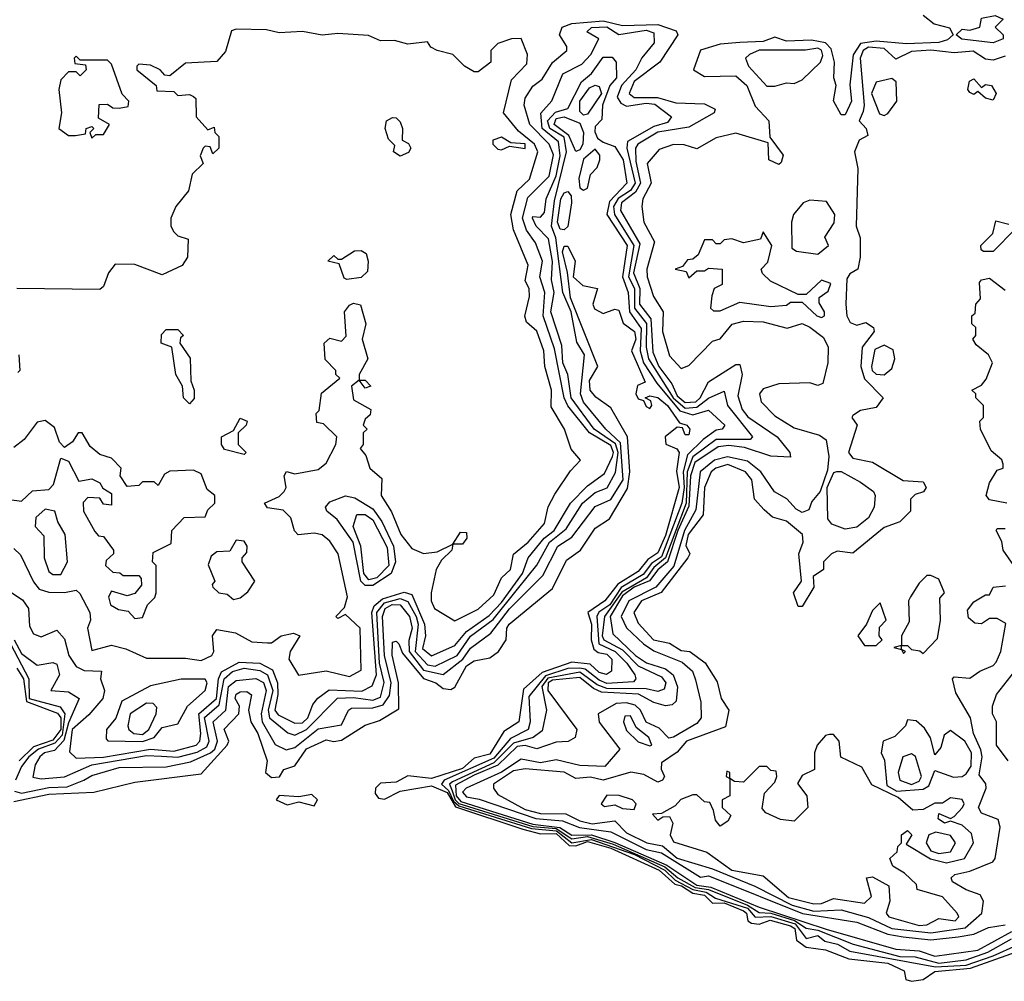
# Model space of a CAD drawing. Extents: x 2668140 to 2765664, y 823621 to 955240.
# Tile 75 of 256: x 2723690 to 2726213, y 831550 to 834014. Entities that reach past the tile are written whole.
import ezdxf

# ---------------------------------------------------------------- set-up
doc = ezdxf.new("R2010")
doc.units = 0

msp = doc.modelspace()

# ---------------------------------------------------------------- linework, layer by layer
at = {"layer": '0CON02XD'}
for points in [[(2726005, 834025.8), (2726033, 834003), (2726073, 833993), (2726082.5, 833975), (2726067.5, 833962.5), (2726045, 833955.6), (2725962.1, 833952.1), (2725885, 833958.7), (2725845, 833952.7), (2725826.2, 833923.8), (2725817.1, 833847.1), (2725821.2, 833805), (2725805, 833770), (2725795, 833770), (2725775.8, 833805.8), (2725782.5, 833845), (2725776.7, 833865), (2725777.8, 833905), (2725769.1, 833939.1), (2725755, 833954.5), (2725718.9, 833961.1), (2725655, 833959.2), (2725625, 833969.5), (2725595, 833957.7), (2725535.5, 833955.5), (2725485, 833951.1), (2725435, 833936), (2725416.7, 833885), (2725445, 833868), (2725525, 833870), (2725553.3, 833845), (2725575, 833792.5), (2725610, 833755), (2725612.5, 833712.5), (2725646.4, 833666.4), (2725641.7, 833648.3), (2725635, 833642.5), (2725610, 833655), (2725608.3, 833698.3), (2725525, 833723.3), (2725475, 833711.2), (2725425, 833683.3), (2725393, 833693), (2725365, 833693.8), (2725328.3, 833681.7), (2725298.1, 833645), (2725307.8, 833595), (2725286.9, 833555), (2725284, 833535), (2725289.2, 833495), (2725317.1, 833445), (2725296.9, 833375), (2725298.1, 833355), (2725314.4, 833305), (2725338.6, 833265), (2725337.5, 833215), (2725355, 833152.5), (2725385, 833120), (2725405, 833127.5), (2725465, 833190), (2725485, 833196), (2725516.1, 833233.9), (2725545, 833241.2), (2725595, 833240), (2725656.4, 833223.6), (2725695, 833235.7), (2725715, 833226)], [(2726185, 833954.3), (2726104.1, 833964.1), (2726090, 833975), (2726105, 833990), (2726125, 833986.7), (2726150, 833995), (2726155, 834017.5), (2726190, 834025), (2726210, 834015), (2726190, 833995), (2726210, 833975), (2726210, 833965), (2726185, 833954.3)], [(2723665, 832548.8), (2723697, 832527), (2723712.9, 832505), (2723715, 832460), (2723725, 832440), (2723745, 832432.5), (2723785, 832450), (2723805, 832427.5), (2723816, 832385), (2723835, 832356.2), (2723855, 832346), (2723900, 832345), (2723897.5, 832325), (2723906.9, 832295), (2723902.9, 832275), (2723867.6, 832232.4), (2723824.7, 832195.3), (2723817.7, 832137.7), (2723835, 832122), (2723904.6, 832124.6), (2724025, 832144.7), (2724085, 832140), (2724142, 832155), (2724151.4, 832165), (2724154.4, 832185), (2724148.8, 832235), (2724194.6, 832275), (2724199.7, 832325), (2724207.1, 832342.9), (2724252, 832368), (2724305.4, 832365.4), (2724337.9, 832347.9), (2724350.4, 832315), (2724351.8, 832285), (2724343.5, 832245), (2724352.5, 832232.5), (2724395, 832211.4), (2724415, 832212.2), (2724428.1, 832225), (2724441.1, 832258.9), (2724454.4, 832275.6), (2724483.2, 832296.8), (2724566.5, 832293.5), (2724593.3, 832306.7), (2724604.6, 832335), (2724592.1, 832495), (2724598.1, 832511.9), (2724619.8, 832530.2), (2724675, 832547.3), (2724695, 832540.8), (2724727.5, 832465), (2724730, 832435), (2724722.6, 832402.6), (2724745, 832384.2), (2724805, 832410), (2724835, 832446.5), (2724892.8, 832487.2), (2724925, 832520.4), (2724978.8, 832595), (2724993.1, 832635), (2725033.6, 832685), (2725059.5, 832705), (2725101.4, 832775), (2725145, 832819.2), (2725188.8, 832851.2), (2725208.9, 832895), (2725212, 832905), (2725205, 832922.5), (2725150.5, 832955), (2725095, 833024.5), (2725085.4, 833045), (2725060.2, 833170.2), (2725031.8, 833255), (2725035.6, 833315), (2725022.5, 833355), (2725029.4, 833395), (2725012.1, 833442.1), (2724988.5, 833475), (2724978.5, 833505), (2724991.9, 833558.1), (2725046.7, 833613.3), (2725057.8, 833667.8), (2725046.9, 833695), (2724996.9, 833745), (2724982.5, 833795), (2724985, 833812.5), (2725005, 833843.8), (2725028.5, 833861.5), (2725055, 833903.8), (2725092.5, 833935), (2725092.5, 833945), (2725073.3, 833975), (2725080, 833995), (2725105, 834004.5), (2725185, 834011.1), (2725235, 833999.4), (2725325, 834001.8), (2725372.5, 833985), (2725376.2, 833975), (2725330, 833905), (2725264.7, 833855.3), (2725252, 833825), (2725264.4, 833814.4), (2725324.6, 833814.6), (2725371.1, 833801.1), (2725445, 833798), (2725472.5, 833785), (2725470, 833775), (2725405, 833738.9), (2725325, 833725.4), (2725274.3, 833695), (2725267.8, 833685), (2725269.3, 833650.7), (2725280.9, 833595), (2725267.7, 833572.3), (2725232.1, 833545), (2725229.5, 833525), (2725279.5, 833439.5), (2725263.2, 833365), (2725279.1, 833325), (2725278.2, 833285), (2725307.4, 833247.4), (2725312.3, 833162.3), (2725327.7, 833125), (2725361.1, 833081.1), (2725375, 833050), (2725395, 833032.7), (2725422.5, 833035), (2725433.6, 833045), (2725455, 833086), (2725525, 833130), (2725535, 833130), (2725541.4, 833105), (2725530.3, 833050.3), (2725541.4, 833015), (2725556.3, 832996.3), (2725631.4, 832945), (2725663.8, 832905), (2725665, 832893.3), (2725615, 832895.7), (2725547.6, 832917.6), (2725507.1, 832922.9), (2725480.3, 832919.7), (2725420.3, 832879.7), (2725408.9, 832845), (2725405, 832767.5), (2725376.1, 832705), (2725350.3, 832625), (2725325, 832604.6), (2725303.6, 832576.4), (2725265, 832560), (2725235, 832537.6), (2725203.3, 832485), (2725210.3, 832440.3), (2725267.8, 832385), (2725296, 832366), (2725345, 832350.5), (2725364.3, 832335), (2725375.6, 832304.4), (2725372.5, 832267.5), (2725361.7, 832258.3), (2725345, 832256), (2725315, 832264.3), (2725275.8, 832285.8), (2725180.9, 832290.9), (2725160, 832300), (2725125, 832328.5), (2725055, 832321.2), (2725044.6, 832315), (2725043.1, 832295), (2725118, 832195), (2725113.3, 832175), (2725095.7, 832164.3), (2725065, 832162.9), (2725015, 832145.7), (2724985, 832153.8), (2724965, 832151.3), (2724915, 832104.1), (2724855, 832078.4)], [(2723675.7, 832425), (2723695, 832390), (2723735, 832360), (2723775, 832366.7), (2723785, 832362.5), (2723792, 832335), (2723770, 832295), (2723815, 832291.4), (2723842.5, 832275), (2723815, 832212), (2723803.3, 832166.7), (2723778.9, 832141.1), (2723753.8, 832135), (2723742, 832125), (2723730, 832105), (2723723.3, 832073.3), (2723745, 832068.8), (2723805, 832074.3), (2723875, 832104.4), (2724015, 832128.5), (2724053.3, 832126.7), (2724095, 832124.6), (2724145, 832137.1), (2724169.5, 832150.5), (2724175.5, 832165), (2724164, 832226), (2724201.5, 832258.5), (2724213.8, 832325), (2724235, 832343.5), (2724265, 832352.2), (2724305, 832346.5), (2724325, 832335.6), (2724338.7, 832295), (2724326.8, 832245), (2724330, 832225), (2724377, 832187), (2724395, 832180.8), (2724425, 832195.6), (2724504.5, 832275.5), (2724545, 832277.1), (2724595, 832270), (2724615, 832278), (2724624.4, 832315.6), (2724611.6, 832365), (2724605.4, 832495), (2724625, 832520), (2724665, 832531.1), (2724685, 832522.9), (2724706.2, 832485), (2724710.8, 832465), (2724703.8, 832395), (2724735, 832360.5), (2724755, 832357.8), (2724811.4, 832385), (2724845, 832434.4), (2724903.1, 832476.9), (2724965.6, 832555), (2725015, 832616.2), (2725047.8, 832675), (2725090.3, 832709.7), (2725132.5, 832775), (2725165, 832802.5), (2725195.6, 832814.4), (2725216.4, 832853.6), (2725223.6, 832905), (2725216.8, 832926.8), (2725161.9, 832965), (2725103.5, 833045), (2725094.5, 833104.5), (2725082.2, 833135), (2725079.1, 833179.1), (2725051.4, 833265), (2725060, 833315), (2725052.7, 833347.3), (2725055.5, 833394.5), (2725045, 833452.5), (2725013.3, 833485), (2725003.8, 833505), (2725005, 833510), (2725025, 833507.5), (2725035, 833520), (2725039.2, 833555), (2725065, 833613.8), (2725075.4, 833665), (2725070.5, 833700.5), (2725028.9, 833735), (2725025.8, 833774.2), (2725053.6, 833806.4), (2725082, 833875), (2725130.3, 833899.7), (2725153.8, 833925), (2725173.8, 833965), (2725143.1, 833983.1), (2725155.7, 833994.3), (2725195, 833996), (2725225, 833975.7), (2725295, 833987.3), (2725315, 833980), (2725315.7, 833954.3), (2725284.2, 833915.8), (2725268.8, 833885), (2725231.9, 833845), (2725221.4, 833815), (2725230.4, 833800.4), (2725245, 833792.2), (2725295, 833800), (2725317.6, 833797.6), (2725360, 833765), (2725349.7, 833750.3), (2725315, 833740), (2725247.9, 833702.1), (2725245.5, 833685), (2725267.5, 833595), (2725255, 833576.5), (2725223.9, 833556.1), (2725211.8, 833535), (2725214.5, 833515), (2725263.8, 833435), (2725250, 833355), (2725265.4, 833325), (2725265.4, 833275), (2725295.8, 833235.8), (2725295.4, 833175), (2725301.2, 833145), (2725364.7, 833045), (2725395, 833018.9), (2725425, 833021.5), (2725455, 833044.3), (2725495, 833062.5), (2725503.8, 833025), (2725567.5, 832945), (2725561.7, 832938.3), (2725475, 832938.2), (2725415, 832893.5), (2725400.8, 832855), (2725397.6, 832775), (2725345.2, 832634.8), (2725315, 832610), (2725295.9, 832584.1), (2725232.7, 832547.3), (2725188.8, 832485), (2725182.7, 832435), (2725186.9, 832425), (2725235, 832399.1), (2725275, 832358.5), (2725335, 832330), (2725345.8, 832315), (2725341.7, 832298.3), (2725325, 832292.5), (2725295, 832299.4), (2725195, 832300), (2725169.7, 832309.7), (2725125, 832341.8), (2725043.6, 832326.4), (2725027.8, 832305), (2725040, 832245), (2725028.6, 832191.4), (2725005.6, 832174.4), (2724955, 832160.4), (2724905, 832109.4), (2724799, 832061), (2724791.8, 832055), (2724798.4, 832038.4), (2724805.9, 832015), (2724815.6, 832005.6), (2725005, 831946.4), (2725065, 831941.2), (2725105, 831914.8), (2725145, 831920.7), (2725211.1, 831901.1), (2725342.8, 831842.9), (2725376.4, 831815), (2725420.6, 831790.6), (2725454.8, 831784.8), (2725555.4, 831745.4), (2725585, 831726.7), (2725615, 831724.4), (2725675.4, 831705.4), (2725705.8, 831685.8), (2725735, 831681.1), (2725825.4, 831645.4), (2725945, 831613.3), (2725985, 831612.4), (2726045, 831596.9), (2726115, 831604.6), (2726170.8, 831625), (2726231.2, 831658.8)], [(2723675, 832658.8), (2723692.3, 832642.3), (2723725, 832573.3), (2723740, 832555), (2723765, 832547.1), (2723805, 832545.8), (2723835, 832552.5), (2723843.9, 832543.9), (2723870, 832495), (2723871.2, 832475), (2723864, 832455), (2723875, 832397.5), (2723925, 832411.2), (2723962.1, 832402.1), (2724015, 832378), (2724115, 832378), (2724155, 832372), (2724182.5, 832385), (2724187.5, 832395), (2724184.2, 832435), (2724195, 832451.2), (2724243.2, 832443.2), (2724285, 832420), (2724325, 832417.5), (2724335, 832417.5), (2724360, 832435), (2724391.7, 832441.7), (2724407.5, 832435), (2724383.3, 832395), (2724380, 832375), (2724404.3, 832334.3), (2724475, 832345.6), (2724535, 832331.4), (2724565, 832347.5), (2724562.9, 832455), (2724525, 832490), (2724505, 832480), (2724500, 832485), (2724522.5, 832507.5), (2724530, 832535), (2724506, 832645), (2724485, 832678), (2724465, 832694), (2724445, 832698.6), (2724403.9, 832693.9), (2724394.1, 832704.1), (2724385, 832737.5), (2724365, 832757.5), (2724325, 832763.3), (2724317.5, 832775), (2724355, 832792.5), (2724367.5, 832805), (2724372.5, 832815), (2724367.5, 832845), (2724373.8, 832856.2), (2724395, 832850), (2724455, 832861.2), (2724475, 832877.5), (2724500, 832925), (2724502.5, 832945), (2724468.3, 832978.3), (2724451.7, 832981.7), (2724450, 833005), (2724457.5, 833012.5), (2724463, 833057), (2724510, 833095), (2724500, 833105), (2724500, 833115), (2724473, 833143), (2724470, 833185), (2724485, 833197.5), (2724515, 833190), (2724527, 833203), (2724522.5, 833265), (2724535, 833282.5), (2724545, 833287.5), (2724563, 833283), (2724576.7, 833235), (2724567.5, 833195), (2724582.5, 833145), (2724560, 833105), (2724560, 833090), (2724575, 833090), (2724590, 833075), (2724575, 833070), (2724560, 833090), (2724540, 833075), (2724545, 833040), (2724590, 833015), (2724588.3, 833001.7), (2724575, 832990), (2724570, 832975), (2724580, 832965), (2724570, 832955), (2724570, 832925), (2724562.5, 832915), (2724577, 832897), (2724587.5, 832865), (2724618.3, 832838.3), (2724616.2, 832795), (2724643.1, 832753.1), (2724667.1, 832695), (2724695, 832658.8), (2724725, 832646), (2724760, 832650), (2724800, 832670), (2724819.3, 832700.7), (2724835, 832700), (2724836.2, 832685), (2724825, 832670), (2724800, 832670), (2724797.5, 832655), (2724770.7, 832629.3), (2724757.5, 832605), (2724744.2, 832545), (2724744.4, 832525), (2724752.9, 832505), (2724805, 832474), (2724865, 832503.1), (2724905, 832540), (2724925, 832584), (2724948.1, 832605), (2724955.5, 832644.5), (2724993.3, 832675), (2725035, 832722.9), (2725044.6, 832765.4), (2725061.7, 832798.3), (2725101.7, 832858.3), (2725127.5, 832885), (2725103.3, 832913.3), (2725085.8, 832965), (2725052, 833022), (2725052.5, 833065), (2725035.6, 833125), (2725032.9, 833165), (2725015, 833216), (2724988.8, 833238.8), (2724984.1, 833254.1), (2724996.5, 833305), (2724995.5, 833325), (2724985.6, 833345), (2724992.9, 833385), (2724955.4, 833475.4), (2724948.9, 833515), (2724964.5, 833575.5), (2724996.4, 833605), (2725017.5, 833675), (2725009.6, 833695), (2724968, 833728), (2724930, 833775), (2724950, 833860), (2724989.3, 833900.7), (2724991.2, 833925), (2724975, 833966), (2724950, 833965), (2724915, 833952.5), (2724897.5, 833935), (2724897.5, 833905), (2724865, 833880), (2724855, 833880), (2724830, 833895), (2724800, 833925), (2724760, 833935), (2724743.6, 833943.6), (2724735, 833957.5), (2724685, 833951.2), (2724650.7, 833960.7), (2724615, 833960), (2724583.6, 833973.6), (2724505, 833978.8), (2724465, 833974), (2724415, 833984), (2724355, 833980), (2724322.5, 833987.5), (2724245, 833990), (2724232.5, 833985), (2724217.7, 833932.3), (2724195, 833906.7), (2724115, 833902.5), (2724075, 833870), (2724061.7, 833871.7), (2724050, 833885), (2724025, 833897.5), (2723995, 833900), (2723990, 833895), (2723990, 833885), (2724040, 833845), (2724041.7, 833831.7), (2724085, 833830), (2724095, 833820), (2724125, 833822.5), (2724135, 833817.5), (2724141.7, 833811.7), (2724142.5, 833765), (2724171.7, 833731.7), (2724188.3, 833738.3), (2724190, 833725), (2724200, 833715), (2724200, 833685), (2724185, 833670), (2724178.3, 833688.3), (2724165, 833690), (2724160, 833685), (2724152.5, 833665), (2724160, 833645), (2724131.7, 833618.3), (2724122.5, 833575), (2724090, 833535), (2724077.5, 833505), (2724077.5, 833485), (2724085, 833470), (2724095, 833460), (2724121.7, 833451.7), (2724120, 833405), (2724106, 833384), (2724055, 833360), (2723985, 833386.7), (2723935, 833387.5), (2723917.5, 833365), (2723905, 833330), (2723895, 833322.5), (2723682.5, 833325)], [(2723677, 832037), (2723695, 832032.2), (2723765, 832046.5), (2723811.3, 832048.7), (2723854.5, 832065.5), (2723875, 832077.1), (2723945, 832097.8), (2724065, 832099.2), (2724127.4, 832112.6), (2724179.2, 832135), (2724190, 832145), (2724196.7, 832165), (2724185.7, 832215), (2724218.6, 832245), (2724224.7, 832305.3), (2724245, 832320.8), (2724295, 832325.6), (2724315, 832316), (2724321.9, 832295), (2724309.1, 832235), (2724311.1, 832215), (2724345, 832156.7), (2724372.7, 832142.7), (2724395, 832149.2), (2724455, 832196.9), (2724515, 832207.5), (2724532.5, 832245), (2724540.5, 832249.5), (2724595, 832251.1), (2724621.7, 832258.3), (2724637.5, 832282.5), (2724641.8, 832315), (2724624.7, 832384.7), (2724619.6, 832485), (2724626.9, 832505), (2724644.8, 832515.3), (2724665, 832514.4), (2724688.5, 832485), (2724695.4, 832455), (2724687.2, 832422.8), (2724687.7, 832395), (2724725, 832347.5), (2724775, 832335.8), (2724825.6, 832375), (2724845, 832404), (2724897.6, 832442.4), (2724945, 832504.3), (2725030.3, 832589.7), (2725069.2, 832665), (2725105, 832688), (2725165, 832766.2), (2725205, 832784.3), (2725236.4, 832835), (2725230, 832930), (2725192, 832965), (2725135, 833034), (2725127.5, 833055), (2725137.5, 833155), (2725117.7, 833187.7), (2725103.1, 833265), (2725082.2, 833315), (2725063.8, 833455), (2725052.9, 833485), (2725060.2, 833549.8), (2725091.5, 833675), (2725085, 833713.1), (2725048.5, 833735), (2725042.9, 833755), (2725063.4, 833776.6), (2725095, 833786.7), (2725130, 833855), (2725155, 833876.2), (2725185, 833917.5), (2725208.1, 833918.1), (2725218.8, 833905), (2725219.4, 833865), (2725202.5, 833845), (2725183.1, 833795), (2725182, 833758), (2725165, 833740), (2725163.6, 833726.4), (2725170.7, 833710.7), (2725185, 833700), (2725215, 833688.8), (2725236.7, 833655), (2725245.7, 833595), (2725201.7, 833548.3), (2725194.4, 833515), (2725246.4, 833435), (2725234.5, 833355), (2725249.1, 833315), (2725252.7, 833265), (2725282.6, 833222.6), (2725280.4, 833165), (2725288.2, 833135), (2725322.7, 833082.7), (2725381.8, 833011.8), (2725415, 833001.5), (2725455, 833013.3), (2725496.7, 832975), (2725490, 832965), (2725475, 832962), (2725441.5, 832938.5), (2725401.3, 832898.7), (2725390, 832855), (2725393.1, 832815), (2725386.9, 832775), (2725335, 832637.8), (2725309.4, 832620.6), (2725287.9, 832592.1), (2725231.2, 832558.8), (2725202.1, 832515), (2725174.1, 832495.9), (2725168.9, 832485), (2725174.5, 832415), (2725215.6, 832395), (2725245.6, 832365), (2725266, 832335), (2725268.8, 832325), (2725262.7, 832317.3), (2725195, 832313.2), (2725175, 832321.2), (2725139.4, 832349.4), (2725125, 832352.6), (2725095, 832351.3), (2725037.2, 832332.8), (2724995, 832280), (2724998.1, 832215), (2724992.9, 832195), (2724947.7, 832172.3), (2724905, 832122), (2724777.5, 832065), (2724771.1, 832055), (2724789.2, 832039.2), (2724801.4, 832011.4), (2724815, 831999.9), (2725001.2, 831941.2), (2725065.5, 831935.5), (2725105, 831905.2), (2725155, 831913.5), (2725265.8, 831875), (2725342.8, 831835), (2725369.5, 831809.5), (2725414.8, 831784.8), (2725448.8, 831778.8), (2725473.1, 831763.1), (2725555, 831737), (2725575, 831714.5), (2725615, 831716.4), (2725677, 831697), (2725705, 831660), (2725735, 831667.3), (2725753.1, 831653.1), (2725785.4, 831645.4), (2725817.2, 831627.2), (2726036.7, 831586.7), (2726115, 831591.6), (2726184.2, 831615), (2726245, 831642.2)], [(2723875, 833710), (2723885, 833720), (2723905, 833720), (2723920, 833745), (2723891.7, 833761.7), (2723893.6, 833796.4), (2723915, 833797.5), (2723928.3, 833788.3), (2723945, 833787.5), (2723968.3, 833791.7), (2723970, 833805), (2723953, 833823), (2723925, 833900), (2723915, 833910), (2723845, 833910), (2723835, 833920), (2723830, 833915), (2723831.7, 833901.7), (2723858.3, 833898.3), (2723860, 833885), (2723845, 833870), (2723835, 833880), (2723815, 833880), (2723795, 833860), (2723790, 833835), (2723797.5, 833775), (2723790, 833735), (2723815, 833717.5), (2723833, 833717), (2723858.3, 833721.7), (2723860, 833735), (2723875, 833740), (2723880, 833735), (2723870, 833725), (2723875, 833710)], [(2726215, 833920), (2726185, 833910), (2726165, 833912.5), (2726133.6, 833933.6), (2726085, 833928.8), (2726025, 833935.6), (2725975, 833932.5), (2725935, 833912.5), (2725905, 833940), (2725865, 833943.1), (2725851.1, 833935), (2725843.5, 833915), (2725854.3, 833795), (2725851.2, 833778.8), (2725841.2, 833755), (2725858.8, 833735), (2725863, 833717), (2725841.2, 833705), (2725829.2, 833675), (2725837.7, 833632.3), (2725833.3, 833485), (2725843.8, 833455), (2725843.8, 833405), (2725837.5, 833375), (2725817, 833363), (2725810, 833350), (2725807.1, 833285), (2725810, 833255), (2725818.3, 833238.3), (2725835, 833231.2), (2725858.3, 833238.3), (2725877.5, 833225), (2725880, 833215), (2725848.8, 833175), (2725845.7, 833125), (2725855, 833093.3), (2725902.5, 833045), (2725885, 833020), (2725845, 833012.5), (2725825, 833000), (2725822.5, 832995), (2725836.2, 832975), (2725813.8, 832905), (2725825, 832890), (2725875, 832880), (2725953.6, 832833.6), (2726005, 832830), (2726013.3, 832815), (2726005.8, 832804.2), (2725985, 832797.5), (2725972.5, 832785), (2725972.5, 832755), (2725945, 832727.5), (2725905, 832712.5), (2725825, 832646.7), (2725785, 832652.5), (2725770, 832645), (2725750, 832625), (2725750, 832605), (2725723, 832587), (2725725, 832560), (2725695, 832510), (2725685, 832510), (2725673.3, 832545), (2725693.3, 832575), (2725686.7, 832645), (2725698, 832675), (2725696.2, 832695), (2725655, 832728.8), (2725619.3, 832739.3), (2725598, 832758), (2725573.3, 832785), (2725566, 832835), (2725550, 832855), (2725505, 832873.8), (2725474, 832865), (2725462, 832855), (2725444.6, 832815.4), (2725441.2, 832745), (2725403.2, 832695), (2725396.7, 832666.7), (2725407.5, 832645), (2725402.5, 832635), (2725333.6, 832546.4), (2725283.8, 832525), (2725263.8, 832495), (2725275, 832467.5), (2725313.8, 832425), (2725355, 832416), (2725385, 832397.5), (2725407.5, 832395), (2725446.4, 832366.4), (2725477, 832317), (2725487.5, 832275), (2725507.5, 832245), (2725498.3, 832201.7), (2725398.8, 832165), (2725375, 832136.7), (2725335, 832110), (2725333.6, 832093.6), (2725342.5, 832075), (2725337.5, 832065), (2725325, 832060), (2725289.5, 832079.5), (2725256.2, 832086.2), (2725185, 832065.7), (2725153, 832073), (2725115, 832070), (2725085, 832086), (2724985, 832094.3), (2724955, 832089.4), (2724904, 832055), (2724903.8, 832045), (2724915, 832028.8), (2724985, 831990.5), (2725025, 831980), (2725089.1, 831979.1), (2725125, 831961.1), (2725156.6, 831953.4), (2725215, 831960.8), (2725245, 831930.6), (2725296.7, 831905), (2725337.4, 831897.4), (2725375, 831865.5), (2725465, 831838.1), (2725573.7, 831793.7), (2725669.2, 831745), (2725725, 831729.6), (2725795, 831733.1), (2725865, 831713.1), (2725925, 831685.5), (2726025, 831673.8)], [(2725625, 833843.3), (2725655, 833852.5), (2725675, 833850), (2725695, 833860), (2725742.5, 833905), (2725748, 833922), (2725745, 833936.2), (2725735, 833941.2), (2725703.9, 833936.1), (2725585, 833935.8), (2725560, 833925), (2725550, 833915), (2725557.5, 833895), (2725605, 833843.3), (2725625, 833843.3)], [(2725135, 833769.2), (2725125, 833778.8), (2725125.5, 833805), (2725150.4, 833839.6), (2725165, 833845.7), (2725175, 833842.9), (2725180.9, 833825), (2725145, 833771.4), (2725135, 833769.2)], [(2725905, 833768.8), (2725915, 833773.3), (2725937.5, 833805), (2725936, 833855), (2725925, 833863.3), (2725885, 833853.8), (2725872.9, 833825), (2725892.9, 833772.9), (2725905, 833768.8)], [(2726185, 833807.5), (2726165, 833812.5), (2726145, 833830), (2726135, 833822.5), (2726125, 833827.5), (2726120, 833835), (2726123.6, 833856.4), (2726135, 833862.5), (2726155, 833840), (2726165, 833847.5), (2726180, 833845), (2726192.5, 833825), (2726185, 833807.5)], [(2724665, 833663.8), (2724647.5, 833675), (2724651.7, 833691.7), (2724635, 833707.5), (2724626.2, 833735), (2724630, 833755), (2724645, 833763.3), (2724655, 833762.5), (2724665, 833752.5), (2724671.2, 833735), (2724670, 833705), (2724686.4, 833696.4), (2724692.5, 833685), (2724686.1, 833673.9), (2724665, 833663.8)], [(2725115, 833676.2), (2725097.1, 833717.1), (2725059.5, 833745), (2725065, 833760.5), (2725085, 833765.4), (2725125, 833748.8), (2725134.5, 833725), (2725133.1, 833695), (2725125, 833680), (2725115, 833676.2)], [(2724925, 833680), (2724945, 833690), (2724985, 833684), (2724985, 833695.7), (2724948.3, 833698.3), (2724925, 833712.5), (2724902.5, 833705), (2724902.5, 833695), (2724915, 833682.5), (2724925, 833680)], [(2725135, 833576.7), (2725145, 833582.5), (2725152.9, 833617.1), (2725170, 833635), (2725176.7, 833655), (2725176.7, 833666.7), (2725165, 833682.5), (2725135, 833656.2), (2725122.9, 833607.1), (2725125, 833583.3), (2725135, 833576.7)], [(2725085, 833475.6), (2725075, 833477.1), (2725067.9, 833495), (2725076.7, 833555), (2725085, 833570), (2725095, 833573.8), (2725102.9, 833562.9), (2725104.4, 833545), (2725095, 833484.2), (2725085, 833475.6)], [(2725735, 833413.3), (2725762.5, 833435), (2725753.6, 833456.4), (2725777, 833493), (2725778.8, 833515), (2725757.7, 833547.7), (2725715, 833551.2), (2725697.5, 833545), (2725673.3, 833515), (2725667.5, 833495), (2725668.3, 833428.3), (2725680.7, 833420.7), (2725735, 833413.3)], [(2726241.7, 833478.3), (2726185, 833420), (2726160, 833420), (2726153.8, 833423.8), (2726153.3, 833435), (2726183.6, 833466.4), (2726191.7, 833498.3), (2726225, 833490)], [(2725745, 833251.2), (2725752.5, 833255), (2725752.5, 833265), (2725738.3, 833288.3), (2725738.3, 833301.7), (2725761.7, 833318.3), (2725768.3, 833338.3), (2725745, 833346.7), (2725705, 833310), (2725685, 833310), (2725613.9, 833343.9), (2725593.6, 833363.6), (2725590, 833375), (2725607, 833393), (2725617.5, 833435), (2725595, 833470), (2725588.3, 833451.7), (2725545, 833442.5), (2725515, 833452.5), (2725495, 833450), (2725485, 833440), (2725475, 833440), (2725465, 833450), (2725445, 833450), (2725428.3, 833411.7), (2725415, 833400), (2725401.7, 833398.3), (2725388.3, 833381.7), (2725370, 833375), (2725398.3, 833368.3), (2725405, 833352.5), (2725425, 833370), (2725445, 833370), (2725455, 833377.5), (2725490, 833375), (2725490, 833335), (2725470, 833325), (2725463.6, 833306.4), (2725460, 833275), (2725468.3, 833268.3), (2725485, 833267.5), (2725535, 833290), (2725615, 833278.8), (2725655, 833282.5), (2725665, 833290), (2725695, 833290), (2725732.5, 833255), (2725745, 833251.2)], [(2723675, 832010.4), (2723765, 832029.2), (2723880, 832035), (2723985, 832060), (2724155, 832081.2), (2724222, 832155), (2724226.2, 832165), (2724214.2, 832195.8), (2724251.2, 832235), (2724253.3, 832255), (2724242, 832275), (2724244.4, 832285.6), (2724255, 832292), (2724272.3, 832292.3), (2724283.9, 832283.9), (2724276.7, 832245), (2724282, 832215), (2724300, 832185), (2724323.8, 832115), (2724320, 832085), (2724335, 832072), (2724356.1, 832073.9), (2724367, 832093), (2724395, 832102.5), (2724425, 832145.8), (2724475, 832168.8), (2724495, 832164.2), (2724515, 832168.1), (2724575, 832206), (2724612, 832218), (2724661.7, 832248.3), (2724661.1, 832315), (2724644.4, 832385.6), (2724645, 832418.8), (2724655, 832421.2), (2724661.2, 832415), (2724670.6, 832390.6), (2724725, 832325.7), (2724756.2, 832315), (2724775, 832300), (2724795, 832298), (2724805, 832303.8), (2724835, 832358.1), (2724855, 832370.8), (2724895, 832378.8), (2724916.7, 832395), (2724936.7, 832425), (2724938, 832455), (2724944, 832465), (2725055, 832556.7), (2725091.2, 832628.8), (2725127.5, 832655), (2725165, 832711.2), (2725201.2, 832735), (2725247.6, 832812.4), (2725253.2, 832855), (2725247.5, 832945), (2725205, 833019.2), (2725166.7, 833046.7), (2725152.2, 833065), (2725150.5, 833089.5), (2725171.9, 833125), (2725101.2, 833301.2), (2725094.2, 833365.8), (2725080.9, 833419.1), (2725085, 833433.3), (2725095, 833433.8), (2725113.1, 833395), (2725108, 833355), (2725133.1, 833333.1), (2725170.6, 833325), (2725158.9, 833285), (2725163.1, 833273.1), (2725185, 833261.2), (2725215, 833272.5), (2725225, 833270), (2725236.1, 833236.1), (2725265.6, 833215), (2725268.5, 833195), (2725257.5, 833165), (2725292.5, 833085), (2725273.3, 833076.7), (2725268.6, 833055), (2725275, 833042.5), (2725288.3, 833038.3), (2725295, 833022.5), (2725305, 833017.5), (2725310, 833025), (2725307, 833037), (2725292.5, 833045), (2725305, 833050), (2725325, 833046.2), (2725350, 833025), (2725380.7, 832980.7), (2725400, 832975), (2725407.5, 832965), (2725405, 832950), (2725395, 832950), (2725388.3, 832968.3), (2725375, 832970), (2725344, 832945), (2725346.1, 832926.1), (2725374.1, 832914.1), (2725380, 832905), (2725372.9, 832857.1), (2725380, 832815), (2725345, 832692), (2725325, 832648), (2725299.3, 832630.7), (2725275, 832600), (2725222.4, 832567.6), (2725189.2, 832525), (2725145.7, 832495), (2725155.5, 832465), (2725154.4, 832425), (2725161.2, 832401.2), (2725172.1, 832392.1), (2725195, 832388.1), (2725207.5, 832375), (2725206.7, 832345), (2725193.6, 832336.4), (2725175, 832341.4), (2725152.2, 832362.2), (2725105, 832367.5), (2725029.1, 832340.9), (2724981.1, 832298.9), (2724968.8, 832215), (2724930.3, 832189.7), (2724895, 832132.2), (2724855, 832121.5), (2724825, 832095.5), (2724745, 832070), (2724685, 832076.5), (2724655, 832060), (2724615, 832058.1), (2724602.2, 832045), (2724600.9, 832030.9), (2724609.5, 832019.5), (2724625, 832016.9), (2724665, 832037.1), (2724745, 832050.6), (2724785, 832033.5), (2724806.7, 831996.7), (2724979.5, 831939.5), (2725025, 831927.8), (2725065, 831928.5), (2725097.9, 831897.9), (2725115, 831896.7), (2725145, 831908.3), (2725205, 831891.2), (2725328.8, 831835), (2725369.1, 831799.1), (2725386.2, 831795), (2725415, 831775.7), (2725445, 831770.7), (2725465, 831750.5), (2725495, 831751.1), (2725545, 831730.4), (2725552.5, 831725), (2725555.8, 831705), (2725565, 831698.9), (2725585, 831696.2), (2725613.1, 831706.9), (2725665, 831692), (2725676.1, 831685), (2725680.6, 831655), (2725705, 831637.8), (2725755, 831630.6), (2725815, 831607.5), (2725915, 831596.9), (2725956.7, 831576.7), (2725961.2, 831555), (2725975, 831550), (2726005, 831554.4), (2726034.7, 831575.3), (2726126.6, 831583.4), (2726244.7, 831625.3)], [(2724528.3, 833348.3), (2724521.7, 833351.7), (2724508.3, 833388.3), (2724480, 833395), (2724495, 833410), (2724505, 833400), (2724515, 833400), (2724548.3, 833421.7), (2724565, 833422.5), (2724577.5, 833415), (2724583.3, 833395), (2724581.7, 833368.3), (2724565, 833353.3), (2724528.3, 833348.3)], [(2726220, 832775), (2726175, 832783.8), (2726166.7, 832795), (2726175, 832827.5), (2726195, 832860), (2726210, 832865), (2726210, 832875), (2726206.4, 832886.4), (2726179.3, 832909.3), (2726152.5, 832965), (2726150, 832985), (2726160, 832995), (2726160, 833025), (2726140, 833045), (2726140, 833055), (2726130, 833065), (2726155, 833077.5), (2726167, 833093), (2726182.5, 833135), (2726172.5, 833155), (2726140.7, 833180.7), (2726132.5, 833195), (2726140, 833205), (2726140, 833225), (2726130, 833235), (2726130, 833255), (2726138.3, 833261.7), (2726140, 833285), (2726151.7, 833298.3), (2726149.3, 833340.7), (2726155, 833347.5), (2726175, 833351.2), (2726215, 833321.2)], [(2724125, 833030), (2724110, 833045), (2724107.5, 833075), (2724090, 833105), (2724080, 833175), (2724052.5, 833185), (2724053, 833207), (2724065, 833220), (2724095, 833220), (2724110, 833205), (2724101.7, 833198.3), (2724100, 833185), (2724127, 833147), (2724128.3, 833088.3), (2724137.5, 833065), (2724137, 833043), (2724125, 833030)], [(2725715, 833226), (2725749.5, 833199.5), (2725762, 833175), (2725761.2, 833135), (2725748.3, 833081.7), (2725735, 833076.7), (2725715, 833083.3), (2725635, 833080.8), (2725595, 833068), (2725586, 833055), (2725590, 833035), (2725625, 832999.2), (2725675, 832968), (2725739.5, 832949.5), (2725757, 832937), (2725763.8, 832895), (2725760, 832860), (2725741.2, 832805), (2725720.3, 832779.7), (2725712, 832758), (2725695, 832751.2), (2725679.5, 832759.5), (2725655.8, 832785.8), (2725624.1, 832804.1), (2725589.2, 832855), (2725555, 832883.1), (2725503.8, 832893.8), (2725470.6, 832885), (2725433.8, 832855), (2725422.3, 832757.7), (2725393.9, 832705), (2725366.6, 832613.4), (2725320, 832560), (2725250.9, 832525), (2725230.9, 832485), (2725245, 832455.8), (2725288.6, 832415), (2725315, 832396.7), (2725387.9, 832367.9), (2725414, 832345), (2725422.1, 832322.1), (2725435.7, 832265), (2725436, 832225), (2725425, 832210.8), (2725365, 832175.8), (2725353.1, 832173.1), (2725328.5, 832198.5), (2725295, 832214.2), (2725280.6, 832245), (2725267.3, 832257.3), (2725245, 832263.5), (2725218.3, 832261.7), (2725172, 832235), (2725175, 832213.8), (2725227.5, 832145), (2725189.7, 832100.3), (2725125, 832103.1), (2725065, 832117.8), (2725025, 832110), (2724975, 832118.9), (2724924.4, 832085.6), (2724834.3, 832045), (2724824.7, 832035), (2724835, 832022.7), (2724867, 832017), (2725012.7, 831967.3), (2725080.9, 831960.9), (2725124.3, 831944.3), (2725205, 831933.1), (2725295, 831887.9), (2725335, 831879.1), (2725435, 831816.9), (2725455, 831820), (2725475, 831812.9), (2725696.2, 831723.8), (2725835, 831701.5), (2725915, 831671.2), (2725953.9, 831663.9), (2726025, 831656.4), (2726095, 831663.8), (2726135, 831670.6), (2726172.2, 831687.8), (2726215.6, 831694.4)], [(2725905, 833104), (2725925, 833120), (2725932.5, 833145), (2725927.9, 833167.9), (2725905, 833180), (2725881.3, 833168.7), (2725872.9, 833125), (2725874.2, 833115), (2725885, 833106), (2725905, 833104)], [(2723687.5, 833155), (2723690, 833115), (2723685, 833110)], [(2723985, 832480), (2724005, 832482.5), (2724017.5, 832515), (2724036.7, 832533.3), (2724040, 832545), (2724040, 832615), (2724030, 832625), (2724031.7, 832648.3), (2724078.3, 832671.7), (2724080, 832705), (2724111.7, 832738.3), (2724165, 832740), (2724171.7, 832758.3), (2724190, 832775), (2724190, 832795), (2724170, 832810), (2724155, 832850), (2724135, 832860), (2724075, 832856.7), (2724060.7, 832849.3), (2724045, 832820), (2724035, 832830), (2724005, 832830), (2723995, 832820), (2723965, 832817.5), (2723947.5, 832845), (2723950, 832865), (2723925, 832890), (2723895, 832900), (2723870.7, 832920.7), (2723850, 832955), (2723840, 832955), (2723825, 832932.5), (2723805, 832917.5), (2723791.7, 832931.7), (2723778.8, 832968.8), (2723755, 832986.7), (2723735, 832982.5), (2723701.7, 832938.3), (2723675, 832917.5)], [(2724265, 832900), (2724215, 832912.5), (2724207.5, 832925), (2724207.5, 832945), (2724238.3, 832961.7), (2724255, 832992.5), (2724272.5, 832985), (2724270, 832975), (2724250, 832955), (2724250, 832925), (2724270, 832905), (2724265, 832900)], [(2723638.3, 832788.3), (2723695, 832780), (2723723, 832807), (2723765, 832810), (2723777, 832823), (2723795, 832890), (2723815, 832882.5), (2723841.7, 832831.7), (2723875, 832837.5), (2723895, 832827.5), (2723903.3, 832813.3), (2723925, 832800), (2723925, 832770), (2723905, 832772.5), (2723895, 832787.5), (2723865, 832790), (2723853, 832777), (2723853.8, 832755), (2723882.5, 832702.5), (2723891.7, 832691.7), (2723905, 832690), (2723930, 832655), (2723930, 832645), (2723911.7, 832628.3), (2723910, 832615), (2723928.3, 832598.3), (2723947, 832597), (2723955, 832590), (2723995, 832590), (2724001.7, 832581.7), (2724002.5, 832565), (2723985, 832543.3), (2723965, 832537.5), (2723925, 832550), (2723917.5, 832535), (2723922.5, 832515), (2723943, 832503), (2723968.3, 832498.3), (2723985, 832480)], [(2725805, 832708.8), (2725771.2, 832721.2), (2725761.2, 832735), (2725758.8, 832815), (2725776.7, 832853.3), (2725783.6, 832856.4), (2725795, 832856.2), (2725845, 832828.8), (2725877.5, 832805), (2725882.5, 832795), (2725880, 832765), (2725865, 832737.5), (2725835, 832713.3), (2725805, 832708.8)], [(2724595, 832563.8), (2724575, 832564.5), (2724563.8, 832575), (2724544.5, 832675), (2724503.4, 832733.4), (2724476.7, 832755), (2724473.8, 832765), (2724485, 832778.8), (2724525, 832794), (2724548.8, 832788.8), (2724595, 832760.6), (2724618.1, 832728.1), (2724647.9, 832665), (2724653.1, 832625), (2724641.8, 832595), (2724595, 832563.8)], [(2723795, 832592.5), (2723812.5, 832625), (2723806.7, 832695), (2723787.5, 832727.5), (2723780, 832755), (2723755, 832760), (2723731.7, 832738.3), (2723730, 832715), (2723751.7, 832691.7), (2723752.5, 832635), (2723765, 832600), (2723775, 832592.5), (2723795, 832592.5)], [(2724585, 832578.5), (2724571.8, 832595), (2724564.5, 832665), (2724544.2, 832715), (2724554, 832746), (2724575, 832745.8), (2724595, 832732), (2724631.7, 832661.7), (2724636.2, 832615), (2724605, 832583.6), (2724585, 832578.5)], [(2726237.5, 832615), (2726210, 832655), (2726207, 832677), (2726192.5, 832705), (2726195, 832710), (2726215, 832710)], [(2724238.3, 832528.3), (2724255, 832532.5), (2724275, 832547.5), (2724292.5, 832575), (2724260, 832625), (2724260, 832635), (2724271.7, 832648.3), (2724272.5, 832665), (2724265, 832677.5), (2724245, 832680), (2724228.3, 832651.7), (2724195, 832650), (2724180.7, 832639.3), (2724173, 832617), (2724190, 832575), (2724183, 832567), (2724185, 832560), (2724200, 832545), (2724221.7, 832541.7), (2724238.3, 832528.3)], [(2726005, 832390), (2726041.7, 832428.3), (2726050, 832475), (2726048.3, 832531.7), (2726060, 832545), (2726045, 832580), (2726025, 832590), (2726015, 832590), (2725995, 832570), (2725972.5, 832535), (2725967.5, 832525), (2725969.3, 832470.7), (2725950, 832435), (2725950, 832410), (2725930, 832405), (2725950, 832400), (2725955, 832390), (2725960, 832395), (2725950, 832400), (2725950, 832410), (2725965, 832410), (2725975, 832400), (2725997, 832397), (2726005, 832390)], [(2726025, 831673.8), (2726112.8, 831687.2), (2726155.8, 831724.2), (2726160, 831755), (2726151.4, 831771.4), (2726115, 831784), (2726080, 831805), (2726076.7, 831815), (2726086.1, 831823.9), (2726125, 831832), (2726183.9, 831856.1), (2726190, 831865), (2726202.5, 831945), (2726197.5, 831965), (2726155, 831981.2), (2726146.7, 831995), (2726166.7, 832045), (2726166.1, 832056.1), (2726148.8, 832078.8), (2726156, 832125), (2726153.2, 832143.2), (2726134, 832185), (2726126.2, 832225), (2726089.3, 832289.3), (2726080, 832325), (2726085, 832330), (2726125, 832326.7), (2726150, 832345), (2726185, 832358.8), (2726192.1, 832367.9), (2726204.4, 832395), (2726217, 832467), (2726195, 832480), (2726175, 832480), (2726155, 832466), (2726137.7, 832467.7), (2726121.4, 832481.4), (2726118.8, 832501.2), (2726135, 832522), (2726165, 832540), (2726175, 832540), (2726185, 832560), (2726216.4, 832563.6)], [(2725885, 832410), (2725900, 832425), (2725892.5, 832435), (2725893, 832457), (2725910, 832475), (2725895, 832520), (2725875, 832500), (2725860, 832465), (2725837.5, 832435), (2725855, 832410), (2725885, 832410)], [(2723666.2, 832415), (2723713.2, 832325), (2723714.7, 832275), (2723793.6, 832253.6), (2723805.4, 832235.4), (2723799.2, 832180.8), (2723779.9, 832160.1), (2723738.1, 832145), (2723713.8, 832125), (2723695, 832100.8), (2723679.6, 832065)], [(2723682.5, 832352.5), (2723700, 832325), (2723707.2, 832267.2), (2723787.1, 832237.1), (2723795.8, 832225), (2723795.6, 832195), (2723775, 832168.1), (2723725, 832150.4), (2723688.9, 832115)], [(2726223.3, 832115), (2726193.3, 832155), (2726193.3, 832215), (2726182.5, 832235), (2726182.5, 832255), (2726193.3, 832285), (2726240, 832345)], [(2724005, 832164.7), (2724034.3, 832175), (2724055, 832200), (2724095, 832210), (2724120, 832255), (2724165.6, 832295), (2724170, 832315), (2724165, 832323.8), (2724103.9, 832323.9), (2724025, 832307.1), (2723952, 832268), (2723936.2, 832223.8), (2723912.5, 832195), (2723911.2, 832171.2), (2723916.2, 832166.2), (2724005, 832164.7)], [(2724005, 832182.2), (2724020.8, 832195), (2724040, 832235), (2724041.7, 832251.7), (2724031.7, 832261.7), (2724015, 832262.5), (2723973.3, 832235), (2723966.7, 832205), (2723970, 832195), (2723982.5, 832185), (2724005, 832182.2)], [(2725305, 832153.3), (2725310, 832155), (2725302.5, 832175), (2725270, 832200), (2725255, 832230), (2725240.7, 832229.3), (2725237.5, 832215), (2725245, 832192.5), (2725275, 832163.8), (2725305, 832153.3)], [(2725937.5, 832037.5), (2726005, 832042.5), (2726019.4, 832050.6), (2726035, 832090), (2726083.3, 832073.3), (2726105, 832074.4), (2726115, 832081.4), (2726128.6, 832101.4), (2726129.4, 832135), (2726112, 832165), (2726075, 832192.5), (2726059.3, 832180.7), (2726050.7, 832149.3), (2726035, 832130), (2726023.9, 832173.9), (2726008.3, 832198.3), (2725987, 832217), (2725965, 832220), (2725960, 832205), (2725933, 832177), (2725902.5, 832165), (2725897.5, 832135), (2725906.4, 832116.4), (2725911.7, 832051.7), (2725937.5, 832037.5)], [(2725995, 831693.1), (2726015, 831694.4), (2726045, 831711.2), (2726087.5, 831705), (2726096.2, 831715), (2726092.5, 831725), (2726055, 831766.7), (2725990, 831785), (2725988.3, 831798.3), (2725957.5, 831827.5), (2725927.5, 831845), (2725920, 831865), (2725938.3, 831881.7), (2725940, 831895), (2725950, 831905), (2725950, 831925), (2725965, 831936.7), (2725976.2, 831925), (2725961.7, 831901.7), (2726023.6, 831863.6), (2726065, 831853.3), (2726111.2, 831865), (2726133.8, 831905), (2726128.8, 831928.8), (2726105, 831950), (2726075, 831960), (2726060, 831955), (2726043.6, 831966.4), (2726045, 831980), (2726075, 831967.5), (2726085, 831972.5), (2726106, 831995), (2726110, 832005), (2726105, 832016), (2726075, 832020), (2726055, 832006.7), (2726035, 832006.7), (2726005, 831990), (2725978.3, 831988.3), (2725940.8, 832020.8), (2725873.6, 832053.6), (2725848.3, 832098.3), (2725794.3, 832124.3), (2725790, 832165), (2725775, 832182.5), (2725765, 832182.5), (2725755, 832180), (2725733.3, 832155), (2725726.7, 832135), (2725727, 832093), (2725695, 832077.5), (2725683, 832057), (2725707.5, 832025), (2725710, 831995), (2725675, 831960), (2725640, 831965), (2725601.7, 831981.7), (2725593, 831993), (2725598.3, 832031.7), (2725625, 832060), (2725630, 832075), (2725628.3, 832088.3), (2725615, 832090), (2725605, 832100), (2725585, 832100), (2725545, 832060), (2725521.7, 832061.7), (2725510, 832070), (2725510, 832085), (2725501.7, 832088.3), (2725500, 832075), (2725510, 832070), (2725510, 832025), (2725490, 832015), (2725490, 831995), (2725512.5, 831975), (2725505, 831960), (2725485, 831947.5), (2725473, 831963), (2725467.5, 831987.5), (2725458.3, 832008.3), (2725445, 832010), (2725425, 832027.5), (2725415, 832027.5), (2725383.9, 832016.1), (2725370, 832000), (2725335, 831980), (2725311.7, 831978.3), (2725325, 831962.5), (2725338.3, 831971.7), (2725355, 831972.5), (2725363.8, 831955), (2725356.7, 831925), (2725365, 831907.5), (2725451.2, 831881.2), (2725515, 831834.4), (2725595, 831820), (2725660, 831765), (2725725, 831748.6), (2725745, 831749.2), (2725775, 831762), (2725855, 831750), (2725873, 831767), (2725860, 831815), (2725875, 831817.5), (2725917.5, 831795), (2725920, 831755), (2725910, 831725), (2725917.5, 831715), (2725995, 831693.1)], [(2725975, 832053.9), (2725995, 832062.9), (2726000.6, 832075), (2725985.9, 832125.9), (2725975, 832132.5), (2725953.3, 832125), (2725941.4, 832085), (2725945.8, 832065), (2725975, 832053.9)], [(2724855, 832078.4), (2724807.1, 832052.9), (2724808.3, 832025), (2724820.3, 832010.3), (2725005, 831952.4), (2725074.4, 831944.4), (2725105, 831924.7), (2725155, 831924.9), (2725215, 831906), (2725348, 831848), (2725425, 831796.1), (2725461.5, 831791.5), (2725585, 831740), (2725756.4, 831683.6), (2725935, 831632.1), (2725995, 831628.5), (2726035, 831614.5), (2726145, 831630), (2726232.6, 831677.4)], [(2724445, 832000), (2724453.3, 832015), (2724438.3, 832028.3), (2724405, 832022.5), (2724355, 832026.2), (2724347.5, 832015), (2724375, 832002.5), (2724405, 832010), (2724445, 832000)], [(2725265, 831990), (2725270, 832005), (2725260, 832015), (2725226.4, 832026.4), (2725195, 832026.7), (2725180, 832005), (2725188.3, 831998.3), (2725215, 832002.5), (2725235, 831992.5), (2725265, 831990)], [(2726045, 831877.1), (2726075, 831882), (2726088, 831905), (2726075, 831923.8), (2726037.5, 831932.5), (2726020, 831925), (2726012.9, 831905), (2726024.7, 831884.7), (2726045, 831877.1)]]:
    msp.add_lwpolyline(points, dxfattribs=at)

doc.saveas('drawing.dxf')
